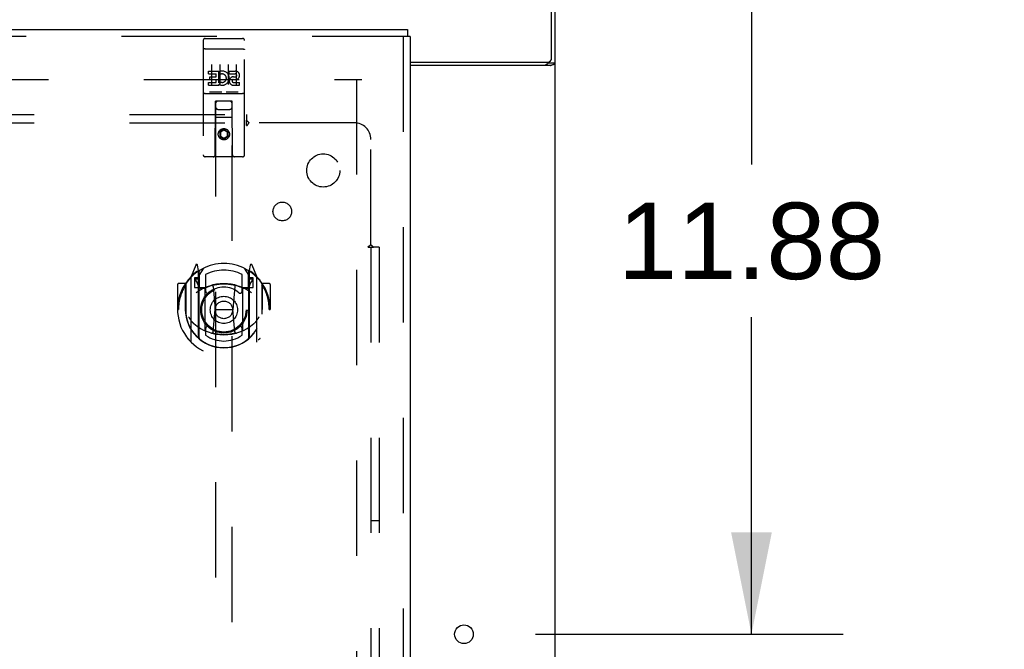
# Model space of a CAD drawing. Header units: inches. Extents: x 0 to 262, y 0 to 169.
# Tile 73 of 83: x 112 to 127, y 109 to 118. Entities that reach past the tile are written whole.
import ezdxf

# ---------------------------------------------------------------- set-up
doc = ezdxf.new("R2010")
doc.units = ezdxf.units.IN
doc.header["$LTSCALE"] = 14.384615
doc.header["$MEASUREMENT"] = 0
doc.linetypes.add('HIDDEN', pattern=[0.2, 0.1, -0.1])
doc.layers.get('0').update_dxf_attribs({"linetype": 'CONTINUOUS'})
for name, color, linetype in [('DEFAULT_2', 8, 'HIDDEN'), ('DIMENSIONS', 7, 'CONTINUOUS'), ('MAIN_RH_DOOR_ASSEMBLY', 7, 'CONTINUOUS'), ('SUBPANEL', 7, 'CONTINUOUS')]:
    doc.layers.add(name, color=color, linetype=linetype)
doc.styles.get("Standard").update_dxf_attribs({"font": 'arial.ttf'})
doc.dimstyles.new('DIMSTYLE_1', dxfattribs={"dimtxt": 1.153846, "dimasz": 1.538462, "dimexe": 0.09, "dimexo": 0.07, "dimgap": 0.0375, "dimtad": 0, "dimtih": 1, "dimtoh": 1, "dimzin": 4, "dimdsep": 46, "dimtxsty": 'Standard', "dimblk": '_FILLED', "dimblk1": '_FILLED', "dimblk2": '_FILLED', "dimcen": 0.09, "dimadec": 3, "dimazin": 1, "dimtfac": 1, "dimtdec": 3, "dimtofl": 0, "dimtmove": 0, "dimatfit": 3, "dimldrblk": '_FILLED', "dimfxl": 0, "dimtolj": 1, "dimtzin": 4, "dimarcsym": 0})

# ---------------------------------------------------------------- blocks, each defined once
blk = doc.blocks.new('_FILLED')
at = {"color": 0, "linetype": 'ByBlock'}
blk.add_solid([(0, 0), (-1, 0.2), (-1, -0.2)], dxfattribs=at)
blk = doc.blocks.new('*D3')
at = {"layer": 'DIMENSIONS', "color": 2, "linetype": 'Continuous'}
for p, q in [((120.725, 121.074), (124.102, 121.074)), ((122.717, 121.074), (122.717, 116.29)), ((122.717, 109.199), (122.717, 113.983)), ((119.454, 109.199), (124.102, 109.199))]:
    blk.add_line(p, q, dxfattribs=at)
at = {"layer": 'DIMENSIONS', "color": 2, "linetype": 'Continuous', "xscale": 1.5384615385, "yscale": 1.5384615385, "zscale": 1.5384615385}
for p, rotation in [((122.717, 121.074), 90), ((122.717, 109.199), 270)]:
    blk.add_blockref('_FILLED', p, dxfattribs=dict(at, rotation=rotation))
at = {"layer": 'DIMENSIONS', "color": 2, "linetype": 'Continuous', "insert": (122.717, 115.713), "char_height": 1.1538, "width": 4.03203, "attachment_point": 2, "line_spacing_factor": 0.9}
blk.add_mtext('11.88', dxfattribs=at)
blk = doc.blocks.new('*D5')
at = {"layer": 'DIMENSIONS', "color": 2, "linetype": 'Continuous'}
for p, q in [((118.377, 103.906), (118.377, 101.283)), ((118.377, 102.668), (115.3, 102.668)), ((119.752, 102.668), (122.821, 102.668))]:
    blk.add_line(p, q, dxfattribs=at)
at = {"layer": 'DIMENSIONS', "color": 2, "linetype": 'Continuous', "xscale": 1.5384615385, "yscale": 1.5384615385, "zscale": 1.5384615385}
blk.add_blockref('_FILLED', (118.377, 102.668), dxfattribs=at)
at = {"layer": 'DIMENSIONS', "color": 2, "linetype": 'Continuous', "xscale": 1.5384615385, "yscale": 1.5384615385, "zscale": 1.5384615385, "rotation": 180}
blk.add_blockref('_FILLED', (119.752, 102.668), dxfattribs=at)
at = {"layer": 'DIMENSIONS', "color": 2, "linetype": 'Continuous', "insert": (123.398, 103.245), "char_height": 1.1538, "width": 3.13554, "attachment_point": 1, "line_spacing_factor": 0.9}
blk.add_mtext('1.38', dxfattribs=at)

msp = doc.modelspace()

# ---------------------------------------------------------------- linework, layer by layer
at = {"color": 7, "linetype": 'Continuous'}
for p, q in [((119.7, 117.896), (119.7, 121.074)), ((119.752, 49.178), (119.752, 120.97)), ((117.565, 117.833), (119.638, 117.833)), ((119.683, 117.781), (117.565, 117.781)), ((119.648, 117.822), (119.752, 117.822))]:
    msp.add_line(p, q, dxfattribs=at)
at = {"color": 3, "linetype": 'Continuous'}
msp.add_line((119.648, 117.834), (119.648, 117.822), dxfattribs=at)
for points in [[(119.608, 117.781), (119.608, 117.783), (119.608, 117.785), (119.609, 117.787), (119.609, 117.789), (119.61, 117.791), (119.611, 117.792), (119.612, 117.794), (119.614, 117.795), (119.615, 117.797), (119.617, 117.798), (119.619, 117.8), (119.621, 117.801), (119.623, 117.802), (119.625, 117.803), (119.628, 117.805)], [(119.628, 117.805), (119.633, 117.807), (119.635, 117.808), (119.637, 117.809), (119.639, 117.811), (119.642, 117.812), (119.643, 117.813), (119.645, 117.815), (119.646, 117.816), (119.647, 117.818), (119.648, 117.819), (119.648, 117.821), (119.648, 117.822)]]:
    msp.add_lwpolyline(points, dxfattribs=at)
at = {"color": 7, "linetype": 'Continuous'}
for points in [[(119.683, 117.781), (119.685, 117.783), (119.687, 117.785), (119.69, 117.786), (119.693, 117.788), (119.697, 117.789), (119.701, 117.791), (119.705, 117.792), (119.709, 117.793), (119.717, 117.796)], [(119.717, 117.796), (119.721, 117.797), (119.725, 117.799), (119.728, 117.8), (119.732, 117.801), (119.735, 117.803), (119.738, 117.804), (119.741, 117.806), (119.743, 117.808), (119.745, 117.809), (119.747, 117.811), (119.749, 117.813), (119.75, 117.814), (119.751, 117.816), (119.752, 117.818), (119.752, 117.82), (119.752, 117.822)]]:
    msp.add_lwpolyline(points, dxfattribs=at)
msp.add_circle((118.377, 109.199), 0.141, dxfattribs=at)
msp.add_arc((119.638, 117.896), 0.0625, 270, 360, dxfattribs=at)
at = {"layer": 'DEFAULT_2', "color": 8, "linetype": 'HIDDEN'}
for p, q in [((81.898, 117.574), (116.836, 117.574)), ((116.752, 117.574), (116.752, 56.574))]:
    msp.add_line(p, q, dxfattribs=at)
at = {"layer": 'MAIN_RH_DOOR_ASSEMBLY', "color": 3, "linetype": 'Continuous'}
for p, q in [((80.669, 118.324), (117.523, 118.324)), ((117.565, 118.22), (117.565, 55.928))]:
    msp.add_line(p, q, dxfattribs=at)
at = {"layer": 'MAIN_RH_DOOR_ASSEMBLY', "color": 7, "linetype": 'Continuous'}
for p in [(117.523, 118.324), (117.565, 118.22)]:
    msp.add_line(p, (117.523, 118.22), dxfattribs=at)
at = {"layer": 'MAIN_RH_DOOR_ASSEMBLY', "color": 8, "linetype": 'HIDDEN'}
for p, q in [((117.523, 118.22), (80.669, 118.22)), ((114.47, 118.191), (115.035, 118.191)), ((117.461, 118.22), (117.461, 55.928)), ((114.44, 118.161), (114.44, 116.436)), ((114.456, 118.033), (114.456, 118.033)), ((114.457, 118.033), (114.456, 118.033)), ((114.458, 118.033), (114.457, 118.033)), ((114.459, 118.033), (114.458, 118.033)), ((114.46, 118.033), (114.459, 118.033)), ((114.46, 118.033), (114.46, 118.033)), ((114.461, 118.033), (114.46, 118.033)), ((114.463, 118.033), (114.462, 118.033)), ((114.464, 118.033), (114.463, 118.033)), ((114.465, 118.033), (114.464, 118.033)), ((114.466, 118.033), (114.465, 118.033)), ((114.467, 118.033), (114.466, 118.033)), ((114.467, 118.033), (114.467, 118.033)), ((114.468, 118.033), (114.467, 118.033)), ((114.469, 118.033), (114.468, 118.033)), ((114.47, 118.033), (114.469, 118.033)), ((114.47, 118.033), (115.035, 118.033)), ((115.035, 118.033), (115.036, 118.033)), ((115.036, 118.033), (115.037, 118.033)), ((115.037, 118.033), (115.038, 118.033)), ((115.038, 118.033), (115.039, 118.033)), ((115.04, 118.033), (115.041, 118.033)), ((115.041, 118.033), (115.042, 118.033)), ((115.042, 118.033), (115.042, 118.033)), ((115.042, 118.033), (115.043, 118.033)), ((115.043, 118.033), (115.044, 118.033)), ((115.044, 118.033), (115.045, 118.033)), ((115.045, 118.033), (115.046, 118.033)), ((115.046, 118.033), (115.046, 118.033)), ((115.046, 118.033), (115.047, 118.033)), ((115.047, 118.033), (115.048, 118.033)), ((115.065, 116.436), (115.065, 118.161)), ((114.565, 117.8), (114.565, 117.494)), ((114.69, 117.8), (114.69, 117.494)), ((114.815, 117.8), (114.815, 117.494)), ((114.94, 117.8), (114.94, 117.494)), ((114.521, 117.699), (114.677, 117.699)), ((114.521, 117.656), (114.521, 117.699)), ((114.521, 117.656), (114.634, 117.656)), ((114.542, 117.614), (114.634, 117.614)), ((114.542, 117.571), (114.542, 117.614)), ((114.634, 117.614), (114.634, 117.656)), ((114.677, 117.521), (114.677, 117.699)), ((114.701, 117.651), (114.684, 117.69)), ((114.833, 117.699), (114.925, 117.699)), ((114.833, 117.656), (114.833, 117.699)), ((114.833, 117.656), (114.925, 117.656)), ((114.897, 117.612), (114.925, 117.612)), ((114.521, 117.528), (114.634, 117.528)), ((114.521, 117.485), (114.521, 117.528)), ((114.521, 117.485), (114.677, 117.485)), ((114.542, 117.571), (114.634, 117.571)), ((114.634, 117.528), (114.634, 117.571)), ((114.677, 117.521), (114.69, 117.54)), ((114.677, 117.485), (114.677, 117.498)), ((114.68, 117.496), (114.677, 117.498)), ((114.893, 117.571), (114.939, 117.571)), ((114.897, 117.528), (114.989, 117.528)), ((114.897, 117.485), (114.989, 117.485)), ((114.989, 117.485), (114.989, 117.528)), ((114.47, 117.363), (115.035, 117.363)), ((114.713, 117.379), (114.541, 117.379)), ((114.963, 117.379), (114.791, 117.379)), ((114.622, 116.436), (114.626, 117.246)), ((114.627, 117.246), (114.626, 117.246)), ((114.877, 117.246), (114.627, 117.246)), ((114.627, 117.246), (114.627, 89.245)), ((114.879, 117.246), (114.877, 117.246)), ((114.877, 89.245), (114.877, 117.246)), ((114.882, 116.436), (114.879, 117.246)), ((114.88, 116.996), (114.625, 116.996)), ((114.667, 117.121), (114.837, 117.121)), ((114.752, 116.818), (114.69, 116.782)), ((114.69, 116.782), (114.69, 116.71)), ((114.69, 116.782), (114.7, 116.776)), ((114.69, 116.71), (114.7, 116.716)), ((114.69, 116.71), (114.752, 116.674)), ((114.752, 116.807), (114.7, 116.776)), ((114.7, 116.776), (114.7, 116.716)), ((114.7, 116.716), (114.752, 116.685)), ((114.752, 116.818), (114.752, 116.807)), ((114.815, 116.782), (114.752, 116.818)), ((114.805, 116.776), (114.752, 116.807)), ((114.752, 116.685), (114.805, 116.716)), ((114.752, 116.674), (114.815, 116.71)), ((114.752, 116.674), (114.752, 116.685)), ((114.815, 116.782), (114.805, 116.776)), ((114.805, 116.716), (114.805, 116.776)), ((114.815, 116.71), (114.805, 116.716)), ((114.815, 116.71), (114.815, 116.782)), ((115.035, 116.406), (114.47, 116.406)), ((114.327, 114.772), (114.257, 114.597)), ((114.37, 114.689), (114.356, 114.769)), ((115.149, 114.769), (115.135, 114.689)), ((115.248, 114.597), (115.178, 114.772)), ((114.349, 114.667), (114.348, 114.667)), ((114.349, 114.667), (114.348, 114.667)), ((114.349, 114.668), (114.349, 114.667)), ((114.37, 113.672), (114.37, 114.689)), ((114.377, 114.616), (114.447, 114.725)), ((114.377, 113.672), (114.377, 114.675)), ((114.38, 114.651), (114.38, 114.443)), ((114.477, 114.629), (114.477, 114.376)), ((115.027, 114.376), (115.027, 114.629)), ((115.057, 114.725), (115.127, 114.616)), ((115.125, 114.443), (115.125, 114.651)), ((115.127, 113.672), (115.127, 114.675)), ((115.135, 114.689), (115.135, 113.672)), ((115.156, 114.667), (115.152, 114.67)), ((114.052, 114.476), (114.052, 114.102)), ((114.17, 114.491), (114.067, 114.491)), ((114.17, 114.491), (114.17, 114.102)), ((114.178, 114.476), (114.17, 114.491)), ((114.177, 114.488), (114.177, 114.031)), ((114.252, 114.586), (114.252, 113.619)), ((114.37, 114.581), (114.31, 114.581)), ((114.31, 114.581), (114.31, 114.431)), ((114.318, 114.549), (114.348, 114.503)), ((114.377, 114.556), (114.322, 114.556)), ((115.182, 114.556), (115.127, 114.556)), ((115.195, 114.581), (115.135, 114.581)), ((115.157, 114.503), (115.187, 114.549)), ((115.195, 114.431), (115.195, 114.581)), ((115.252, 113.619), (115.252, 114.586)), ((115.335, 114.491), (115.327, 114.476)), ((115.327, 114.488), (115.327, 114.031)), ((115.437, 114.491), (115.335, 114.491)), ((115.335, 114.102), (115.335, 114.491)), ((115.452, 114.476), (115.452, 114.102)), ((114.31, 114.431), (114.37, 114.431)), ((114.47, 114.43), (114.397, 114.43)), ((114.4, 114.423), (114.466, 114.423)), ((114.47, 113.789), (114.47, 114.421)), ((114.589, 114.447), (114.62, 114.102)), ((114.915, 114.447), (114.885, 114.102)), ((115.107, 114.43), (115.035, 114.43)), ((115.035, 114.421), (115.035, 113.789)), ((115.039, 114.423), (115.105, 114.423)), ((115.135, 114.431), (115.195, 114.431)), ((114.052, 114.102), (114.067, 114.102)), ((114.17, 114.102), (114.185, 114.102)), ((114.177, 114.031), (114.178, 114.028)), ((114.59, 113.763), (114.62, 114.102)), ((114.62, 114.102), (114.885, 114.102)), ((114.915, 113.763), (114.885, 114.102)), ((115.335, 114.102), (115.32, 114.102)), ((115.327, 114.031), (115.327, 114.028)), ((115.437, 114.102), (115.452, 114.102)), ((114.477, 113.815), (114.477, 113.712)), ((115.027, 113.712), (115.027, 113.815))]:
    msp.add_line(p, q, dxfattribs=at)
for points in [[(114.456, 118.033), (114.455, 118.032), (114.455, 118.032), (114.455, 118.032), (114.454, 118.032), (114.454, 118.032), (114.454, 118.032), (114.453, 118.032), (114.453, 118.032), (114.453, 118.032), (114.452, 118.032), (114.452, 118.032), (114.451, 118.032), (114.451, 118.032), (114.451, 118.032), (114.451, 118.032), (114.45, 118.032), (114.45, 118.032), (114.45, 118.031), (114.449, 118.031), (114.449, 118.031), (114.449, 118.031), (114.448, 118.031), (114.448, 118.031), (114.448, 118.031), (114.447, 118.031), (114.447, 118.031), (114.447, 118.031), (114.447, 118.031), (114.446, 118.031), (114.446, 118.031), (114.446, 118.03), (114.446, 118.03), (114.445, 118.03), (114.445, 118.03), (114.445, 118.03), (114.445, 118.03), (114.444, 118.03), (114.444, 118.03), (114.444, 118.03), (114.444, 118.03), (114.444, 118.03), (114.443, 118.029), (114.443, 118.029), (114.443, 118.029), (114.443, 118.029), (114.443, 118.029), (114.442, 118.029), (114.442, 118.029), (114.442, 118.029), (114.442, 118.029), (114.442, 118.029), (114.442, 118.029), (114.442, 118.028), (114.441, 118.028), (114.441, 118.028), (114.441, 118.028), (114.441, 118.028), (114.441, 118.028), (114.441, 118.028), (114.441, 118.028), (114.441, 118.028), (114.441, 118.028), (114.44, 118.027), (114.44, 118.027), (114.44, 118.027), (114.44, 118.027), (114.44, 118.027), (114.44, 118.027), (114.44, 118.027), (114.44, 118.027), (114.44, 118.027), (114.44, 118.026), (114.44, 118.026), (114.44, 118.026), (114.44, 118.026), (114.44, 118.026), (114.44, 118.026)], [(114.462, 118.033), (114.462, 118.033), (114.461, 118.033)], [(115.039, 118.033), (115.039, 118.033), (115.04, 118.033)], [(115.048, 118.033), (115.049, 118.033), (115.049, 118.033), (115.049, 118.032), (115.05, 118.032), (115.05, 118.032), (115.05, 118.032), (115.051, 118.032), (115.051, 118.032), (115.052, 118.032), (115.052, 118.032), (115.052, 118.032), (115.053, 118.032), (115.053, 118.032), (115.053, 118.032), (115.054, 118.032), (115.054, 118.032), (115.054, 118.032), (115.055, 118.032), (115.055, 118.032), (115.055, 118.031), (115.055, 118.031), (115.056, 118.031), (115.056, 118.031), (115.056, 118.031), (115.057, 118.031), (115.057, 118.031), (115.057, 118.031), (115.058, 118.031), (115.058, 118.031), (115.058, 118.031), (115.058, 118.031), (115.059, 118.031), (115.059, 118.03), (115.059, 118.03), (115.059, 118.03), (115.06, 118.03), (115.06, 118.03), (115.06, 118.03), (115.06, 118.03), (115.06, 118.03), (115.061, 118.03), (115.061, 118.03), (115.061, 118.03), (115.061, 118.029), (115.062, 118.029), (115.062, 118.029), (115.062, 118.029), (115.062, 118.029), (115.062, 118.029), (115.062, 118.029), (115.063, 118.029), (115.063, 118.029), (115.063, 118.029), (115.063, 118.029), (115.063, 118.028), (115.063, 118.028), (115.063, 118.028), (115.064, 118.028), (115.064, 118.028), (115.064, 118.028), (115.064, 118.028), (115.064, 118.028), (115.064, 118.028), (115.064, 118.028), (115.064, 118.027), (115.064, 118.027), (115.064, 118.027), (115.065, 118.027), (115.065, 118.027), (115.065, 118.027), (115.065, 118.027), (115.065, 118.027), (115.065, 118.027), (115.065, 118.026), (115.065, 118.026), (115.065, 118.026), (115.065, 118.026), (115.065, 118.026), (115.065, 118.026)], [(114.541, 117.379), (114.541, 117.379), (114.541, 117.379), (114.541, 117.379), (114.541, 117.379), (114.54, 117.379), (114.54, 117.379), (114.54, 117.379), (114.54, 117.379), (114.54, 117.379), (114.539, 117.379), (114.539, 117.379), (114.539, 117.38), (114.539, 117.38), (114.539, 117.38), (114.539, 117.38), (114.538, 117.38), (114.538, 117.38), (114.538, 117.38), (114.538, 117.38), (114.538, 117.38), (114.538, 117.38), (114.538, 117.38), (114.537, 117.38), (114.537, 117.38), (114.537, 117.38), (114.537, 117.38), (114.537, 117.38), (114.537, 117.38), (114.537, 117.38), (114.536, 117.38), (114.536, 117.38), (114.536, 117.38), (114.536, 117.38), (114.536, 117.38), (114.536, 117.38), (114.536, 117.38), (114.536, 117.38), (114.536, 117.38), (114.535, 117.38), (114.535, 117.38), (114.535, 117.38), (114.535, 117.38), (114.535, 117.38), (114.535, 117.381), (114.535, 117.381), (114.535, 117.381)], [(114.72, 117.381), (114.72, 117.381), (114.72, 117.381), (114.72, 117.38), (114.72, 117.38), (114.719, 117.38), (114.719, 117.38), (114.719, 117.38), (114.719, 117.38), (114.719, 117.38), (114.719, 117.38), (114.719, 117.38), (114.719, 117.38), (114.719, 117.38), (114.718, 117.38), (114.718, 117.38), (114.718, 117.38), (114.718, 117.38), (114.718, 117.38), (114.718, 117.38), (114.718, 117.38), (114.718, 117.38), (114.717, 117.38), (114.717, 117.38), (114.717, 117.38), (114.717, 117.38), (114.717, 117.38), (114.717, 117.38), (114.717, 117.38), (114.716, 117.38), (114.716, 117.38), (114.716, 117.38), (114.716, 117.38), (114.716, 117.38), (114.716, 117.38), (114.715, 117.379), (114.715, 117.379), (114.715, 117.379), (114.715, 117.379), (114.715, 117.379), (114.715, 117.379), (114.714, 117.379), (114.714, 117.379), (114.714, 117.379), (114.714, 117.379), (114.713, 117.379)], [(114.791, 117.379), (114.791, 117.379), (114.791, 117.379), (114.791, 117.379), (114.791, 117.379), (114.79, 117.379), (114.79, 117.379), (114.79, 117.379), (114.79, 117.379), (114.79, 117.379), (114.789, 117.379), (114.789, 117.379), (114.789, 117.38), (114.789, 117.38), (114.789, 117.38), (114.789, 117.38), (114.788, 117.38), (114.788, 117.38), (114.788, 117.38), (114.788, 117.38), (114.788, 117.38), (114.788, 117.38), (114.788, 117.38), (114.787, 117.38), (114.787, 117.38), (114.787, 117.38), (114.787, 117.38), (114.787, 117.38), (114.787, 117.38), (114.787, 117.38), (114.786, 117.38), (114.786, 117.38), (114.786, 117.38), (114.786, 117.38), (114.786, 117.38), (114.786, 117.38), (114.786, 117.38), (114.786, 117.38), (114.786, 117.38), (114.786, 117.38), (114.785, 117.38), (114.785, 117.38), (114.785, 117.38), (114.785, 117.38), (114.785, 117.381), (114.785, 117.381), (114.785, 117.381)], [(114.97, 117.381), (114.97, 117.381), (114.97, 117.381), (114.97, 117.38), (114.97, 117.38), (114.969, 117.38), (114.969, 117.38), (114.969, 117.38), (114.969, 117.38), (114.969, 117.38), (114.969, 117.38), (114.969, 117.38), (114.969, 117.38), (114.969, 117.38), (114.968, 117.38), (114.968, 117.38), (114.968, 117.38), (114.968, 117.38), (114.968, 117.38), (114.968, 117.38), (114.968, 117.38), (114.968, 117.38), (114.967, 117.38), (114.967, 117.38), (114.967, 117.38), (114.967, 117.38), (114.967, 117.38), (114.967, 117.38), (114.967, 117.38), (114.966, 117.38), (114.966, 117.38), (114.966, 117.38), (114.966, 117.38), (114.966, 117.38), (114.966, 117.38), (114.965, 117.379), (114.965, 117.379), (114.965, 117.379), (114.965, 117.379), (114.965, 117.379), (114.965, 117.379), (114.964, 117.379), (114.964, 117.379), (114.964, 117.379), (114.964, 117.379), (114.963, 117.379)], [(114.207, 114.541), (114.208, 114.542), (114.208, 114.543), (114.209, 114.544), (114.21, 114.545), (114.21, 114.545), (114.211, 114.546), (114.212, 114.547), (114.213, 114.548), (114.213, 114.548), (114.214, 114.549), (114.215, 114.55), (114.216, 114.551), (114.217, 114.551), (114.217, 114.552), (114.218, 114.553), (114.219, 114.553), (114.22, 114.554), (114.221, 114.555), (114.221, 114.555), (114.222, 114.556), (114.223, 114.556), (114.224, 114.557), (114.225, 114.558), (114.226, 114.558), (114.227, 114.559), (114.227, 114.559), (114.228, 114.56), (114.229, 114.56), (114.23, 114.561), (114.231, 114.561), (114.232, 114.562), (114.233, 114.562), (114.234, 114.563), (114.235, 114.563)], [(115.27, 114.563), (115.271, 114.563), (115.272, 114.562), (115.273, 114.562), (115.274, 114.561), (115.275, 114.561), (115.275, 114.56), (115.276, 114.56), (115.277, 114.559), (115.278, 114.559), (115.279, 114.558), (115.28, 114.558), (115.281, 114.557), (115.282, 114.556), (115.282, 114.556), (115.283, 114.555), (115.284, 114.555), (115.285, 114.554), (115.286, 114.553), (115.287, 114.553), (115.287, 114.552), (115.288, 114.551), (115.289, 114.551), (115.29, 114.55), (115.29, 114.549), (115.291, 114.548), (115.292, 114.548), (115.293, 114.547), (115.293, 114.546), (115.294, 114.545), (115.295, 114.545), (115.296, 114.544), (115.296, 114.543), (115.297, 114.542), (115.298, 114.541)], [(114.22, 113.989), (114.223, 113.984), (114.226, 113.979), (114.229, 113.974), (114.232, 113.969), (114.235, 113.965), (114.237, 113.961), (114.24, 113.957), (114.243, 113.953), (114.245, 113.949), (114.248, 113.945), (114.25, 113.942), (114.253, 113.938), (114.255, 113.935), (114.257, 113.932), (114.259, 113.929), (114.262, 113.926), (114.264, 113.924), (114.266, 113.921), (114.268, 113.918), (114.27, 113.916), (114.272, 113.914), (114.274, 113.911), (114.276, 113.909), (114.278, 113.907), (114.28, 113.905), (114.282, 113.903), (114.283, 113.901), (114.285, 113.899), (114.287, 113.898), (114.289, 113.896), (114.29, 113.894), (114.292, 113.893), (114.293, 113.891), (114.295, 113.89), (114.297, 113.889), (114.298, 113.887)], [(115.207, 113.887), (115.208, 113.889), (115.21, 113.89), (115.211, 113.891), (115.213, 113.893), (115.214, 113.894), (115.216, 113.896), (115.218, 113.898), (115.22, 113.899), (115.221, 113.901), (115.223, 113.903), (115.225, 113.905), (115.227, 113.907), (115.229, 113.909), (115.231, 113.911), (115.233, 113.914), (115.235, 113.916), (115.237, 113.918), (115.239, 113.921), (115.241, 113.924), (115.243, 113.926), (115.245, 113.929), (115.248, 113.932), (115.25, 113.935), (115.252, 113.938), (115.255, 113.942), (115.257, 113.945), (115.259, 113.949), (115.262, 113.953), (115.265, 113.956), (115.267, 113.961), (115.27, 113.965), (115.273, 113.969), (115.276, 113.974), (115.279, 113.979), (115.282, 113.984), (115.285, 113.989)], [(114.94, 113.746), (114.935, 113.744), (114.93, 113.743), (114.924, 113.741), (114.919, 113.74), (114.913, 113.739), (114.908, 113.737), (114.902, 113.736), (114.897, 113.735), (114.891, 113.734), (114.886, 113.733), (114.88, 113.732), (114.875, 113.731), (114.869, 113.73), (114.864, 113.729), (114.858, 113.728), (114.853, 113.727), (114.847, 113.726), (114.842, 113.726), (114.836, 113.725), (114.831, 113.724), (114.825, 113.724), (114.819, 113.723), (114.814, 113.723), (114.808, 113.722), (114.803, 113.722), (114.797, 113.721), (114.792, 113.721), (114.786, 113.721), (114.78, 113.72), (114.775, 113.72), (114.769, 113.72), (114.764, 113.72), (114.758, 113.72), (114.752, 113.72), (114.747, 113.72), (114.741, 113.72), (114.736, 113.72), (114.73, 113.72), (114.724, 113.72), (114.719, 113.721), (114.713, 113.721), (114.708, 113.721), (114.702, 113.722), (114.696, 113.722), (114.691, 113.723), (114.685, 113.723), (114.68, 113.724), (114.674, 113.724), (114.669, 113.725), (114.663, 113.726), (114.658, 113.726), (114.652, 113.727), (114.646, 113.728), (114.641, 113.729), (114.635, 113.73), (114.63, 113.731), (114.624, 113.732), (114.619, 113.733), (114.613, 113.734), (114.608, 113.735), (114.602, 113.736), (114.597, 113.737), (114.592, 113.739), (114.586, 113.74), (114.581, 113.741), (114.575, 113.743), (114.57, 113.744), (114.564, 113.746)], [(114.235, 113.642), (114.234, 113.642), (114.233, 113.643), (114.232, 113.643), (114.231, 113.644), (114.23, 113.644), (114.229, 113.644), (114.228, 113.645), (114.227, 113.645), (114.227, 113.646), (114.226, 113.647), (114.225, 113.647), (114.224, 113.648), (114.223, 113.648), (114.222, 113.649), (114.221, 113.65), (114.221, 113.65), (114.22, 113.651), (114.219, 113.651), (114.218, 113.652), (114.217, 113.653), (114.217, 113.653), (114.216, 113.654), (114.215, 113.655), (114.214, 113.656), (114.213, 113.656), (114.213, 113.657), (114.212, 113.658), (114.211, 113.659), (114.21, 113.659), (114.21, 113.66), (114.209, 113.661), (114.208, 113.662), (114.208, 113.663), (114.207, 113.664)], [(115.298, 113.664), (115.297, 113.663), (115.296, 113.662), (115.296, 113.661), (115.295, 113.66), (115.294, 113.659), (115.293, 113.659), (115.293, 113.658), (115.292, 113.657), (115.291, 113.656), (115.29, 113.656), (115.29, 113.655), (115.289, 113.654), (115.288, 113.653), (115.287, 113.653), (115.287, 113.652), (115.286, 113.651), (115.285, 113.651), (115.284, 113.65), (115.283, 113.65), (115.282, 113.649), (115.282, 113.648), (115.281, 113.648), (115.28, 113.647), (115.279, 113.647), (115.278, 113.646), (115.277, 113.645), (115.276, 113.645), (115.275, 113.644), (115.275, 113.644), (115.274, 113.644), (115.273, 113.643), (115.272, 113.643), (115.271, 113.642), (115.27, 113.642)]]:
    msp.add_lwpolyline(points, dxfattribs=at)
for centre, radius in [((114.752, 116.746), 0.085), ((114.752, 116.746), 0.0845), ((114.752, 114.095), 0.35), ((114.752, 114.095), 0.335), ((114.752, 114.095), 0.205), ((114.752, 114.095), 0.133)]:
    msp.add_circle(centre, radius, dxfattribs=at)
for centre, radius, start, end in [((114.47, 118.161), 0.03, 90, 180), ((115.035, 118.161), 0.03, 0, 90), ((114.726, 117.592), 0.107, 244.2636, 113.4027), ((114.726, 117.592), 0.0639, 234.8895, 113.4026), ((114.897, 117.549), 0.0635, 90, 270), ((114.925, 117.634), 0.0644, 282.2995, 90.0775), ((114.925, 117.634), 0.0219, 269.9011, 90), ((114.897, 117.55), 0.0219, 100.307, 270), ((114.47, 117.333), 0.03, 90, 180), ((115.035, 117.333), 0.03, 0, 90), ((114.667, 117.206), 0.04, 90, 180), ((114.667, 117.161), 0.04, 180, 270), ((114.837, 117.206), 0.04, 0, 90), ((114.837, 117.161), 0.04, 270, 360), ((114.47, 116.436), 0.03, 180, 270), ((114.592, 116.436), 0.03, 270, 360), ((114.912, 116.436), 0.03, 180, 270), ((115.035, 116.436), 0.03, 270, 360), ((114.752, 114.095), 0.7, 35.2961, 144.7039), ((114.341, 114.767), 0.015, 10, 158.1959), ((115.164, 114.767), 0.015, 21.8041, 170), ((114.752, 114.102), 0.7, 125.5126, 54.4874), ((114.357, 114.656), 0.02, 0, 125.5126), ((114.36, 114.651), 0.02, 0, 125.2543), ((114.397, 114.675), 0.02, 121.4688, 179.9992), ((114.752, 114.095), 0.6, 62.7204, 117.2796), ((115.107, 114.675), 0.02, 0, 58.5295), ((115.145, 114.651), 0.02, 54.7457, 180), ((115.147, 114.656), 0.02, 54.4874, 180), ((114.067, 114.476), 0.015, 90, 180), ((114.752, 114.102), 0.685, 146.9885, 180), ((114.197, 114.488), 0.02, 144.7039, 180), ((114.267, 114.586), 0.015, 135.0748, 180), ((114.322, 114.551), 0.005, 90, 212.6792), ((114.752, 113.79), 0.7, 53.2319, 126.7681), ((114.189, 114.401), 0.188, 0, 32.6792), ((114.752, 113.783), 0.7, 66.536, 113.464), ((114.569, 114.445), 0.02, 5.0796, 105.6131), ((114.935, 114.445), 0.02, 74.3869, 174.9204), ((115.315, 114.401), 0.188, 147.3208, 180), ((115.182, 114.551), 0.005, 327.3208, 90), ((115.237, 114.586), 0.015, 0, 44.9252), ((115.307, 114.488), 0.02, 0, 35.2961), ((114.752, 114.102), 0.685, 0, 33.0115), ((115.437, 114.476), 0.015, 0, 90), ((114.397, 114.45), 0.02, 180, 270), ((114.4, 114.443), 0.02, 180, 270), ((114.466, 114.443), 0.02, 270, 293.464), ((114.485, 114.421), 0.015, 112.9863, 180), ((114.507, 114.376), 0.03, 180, 311.1261), ((114.752, 114.095), 0.343, 48.8739, 131.1261), ((114.997, 114.376), 0.03, 228.8739, 360), ((115.02, 114.421), 0.015, 0, 67.0137), ((115.039, 114.443), 0.02, 246.536, 270), ((115.105, 114.443), 0.02, 270, 360), ((115.107, 114.45), 0.02, 270, 360), ((114.752, 114.105), 0.583, 180.2464, 359.7536), ((114.197, 114.031), 0.02, 180, 187.6622), ((114.752, 114.105), 0.58, 187.6622, 352.3378), ((115.307, 114.031), 0.02, 352.3378, 360), ((114.752, 114.42), 0.7, 229.529, 310.471), ((114.485, 113.789), 0.015, 180, 247.0137), ((114.507, 113.815), 0.03, 48.8739, 180), ((114.752, 114.105), 0.48, 235.0461, 304.9539), ((114.752, 114.095), 0.343, 228.8739, 311.1261), ((114.57, 113.765), 0.02, 254.4248, 354.9204), ((114.935, 113.765), 0.02, 185.0796, 285.5752), ((114.997, 113.815), 0.03, 0, 131.1261), ((115.02, 113.789), 0.015, 292.9863, 360), ((114.267, 113.619), 0.015, 180, 224.9252), ((114.385, 113.672), 0.015, 180, 229.6413), ((114.397, 113.672), 0.02, 180, 230.6594), ((115.107, 113.672), 0.02, 309.3378, 359.9984), ((115.12, 113.672), 0.015, 310.3587, 360), ((115.237, 113.619), 0.015, 315.0748, 360)]:
    msp.add_arc(centre, radius, start, end, dxfattribs=at)
at = {"layer": 'SUBPANEL', "color": 8, "linetype": 'HIDDEN'}
for p, q in [((47.159, 117.043), (115.096, 117.043)), ((115.096, 117.043), (115.096, 116.956)), ((47.159, 116.918), (115.096, 116.918)), ((115.096, 116.877), (115.096, 116.956)), ((116.721, 116.918), (115.131, 116.918)), ((116.971, 115.078), (116.971, 116.668)), ((116.99, 115.06), (116.983, 115.067)), ((116.93, 115.043), (117.01, 115.043)), ((116.971, 115.043), (116.971, 59.105)), ((117.096, 115.043), (117.01, 115.043)), ((117.096, 115.043), (117.096, 59.105)), ((116.971, 110.918), (117.096, 110.918))]:
    msp.add_line(p, q, dxfattribs=at)
for points in [[(115.096, 116.956), (115.098, 116.954), (115.1, 116.951), (115.101, 116.949), (115.103, 116.947), (115.105, 116.945), (115.107, 116.943), (115.108, 116.941), (115.11, 116.94), (115.111, 116.938), (115.113, 116.936), (115.118, 116.931)], [(115.096, 116.877), (115.098, 116.877), (115.1, 116.878), (115.101, 116.879), (115.103, 116.88), (115.104, 116.881), (115.106, 116.882), (115.108, 116.884), (115.109, 116.885), (115.11, 116.887), (115.112, 116.888), (115.113, 116.89), (115.115, 116.892), (115.116, 116.894), (115.117, 116.896), (115.119, 116.898), (115.121, 116.903)], [(115.118, 116.931), (115.12, 116.929), (115.122, 116.927), (115.124, 116.925), (115.126, 116.923), (115.128, 116.921), (115.13, 116.919), (115.131, 116.918)], [(115.121, 116.903), (115.123, 116.905), (115.124, 116.908), (115.126, 116.91), (115.127, 116.912), (115.129, 116.914), (115.13, 116.916), (115.131, 116.918)], [(116.93, 115.043), (116.931, 115.044), (116.932, 115.046), (116.933, 115.048), (116.933, 115.049), (116.935, 115.051), (116.936, 115.053), (116.937, 115.054), (116.939, 115.056), (116.94, 115.057), (116.942, 115.058), (116.944, 115.06), (116.946, 115.061), (116.948, 115.062), (116.95, 115.064), (116.952, 115.065)], [(116.952, 115.065), (116.956, 115.068), (116.959, 115.069), (116.961, 115.071), (116.963, 115.072), (116.966, 115.074), (116.968, 115.075), (116.969, 115.077), (116.971, 115.078)], [(116.983, 115.067), (116.981, 115.069), (116.979, 115.071), (116.977, 115.073), (116.975, 115.075), (116.973, 115.076), (116.971, 115.078)], [(117.01, 115.043), (117.007, 115.044), (117.005, 115.046), (117.003, 115.048), (117.001, 115.05), (116.999, 115.051), (116.997, 115.053), (116.995, 115.055), (116.993, 115.056), (116.991, 115.058), (116.99, 115.06)]]:
    msp.add_lwpolyline(points, dxfattribs=at)
for centre, radius in [((116.252, 116.199), 0.25), ((115.634, 115.58), 0.141)]:
    msp.add_circle(centre, radius, dxfattribs=at)
msp.add_arc((116.721, 116.668), 0.25, 0, 90, dxfattribs=at)

# ---------------------------------------------------------------- dimensions: what is measured, and where the dimension line sits
at = {"layer": 'DIMENSIONS', "color": 2, "linetype": 'Continuous'}
for base, p1, p2, angle, picture, middle in [((122.717152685, 109.198898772), (120.655282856, 121.073898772), (119.384282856, 109.198898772), 270, '*D3', (122.764033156, 115.129966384)), ((118.377359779, 102.667706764), (119.752359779, 117.781398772), (118.377359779, 101.213091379), 180, '*D5', (125.013892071, 102.661275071))]:
    dim = msp.add_linear_dim(base=base, p1=p1, p2=p2, angle=angle, dimstyle='DIMSTYLE_1', dxfattribs=at)
    dim.commit()
    dim.dimension.update_dxf_attribs({"geometry": picture, "text_midpoint": middle, "dimtype": 160})

doc.saveas('drawing.dxf')
